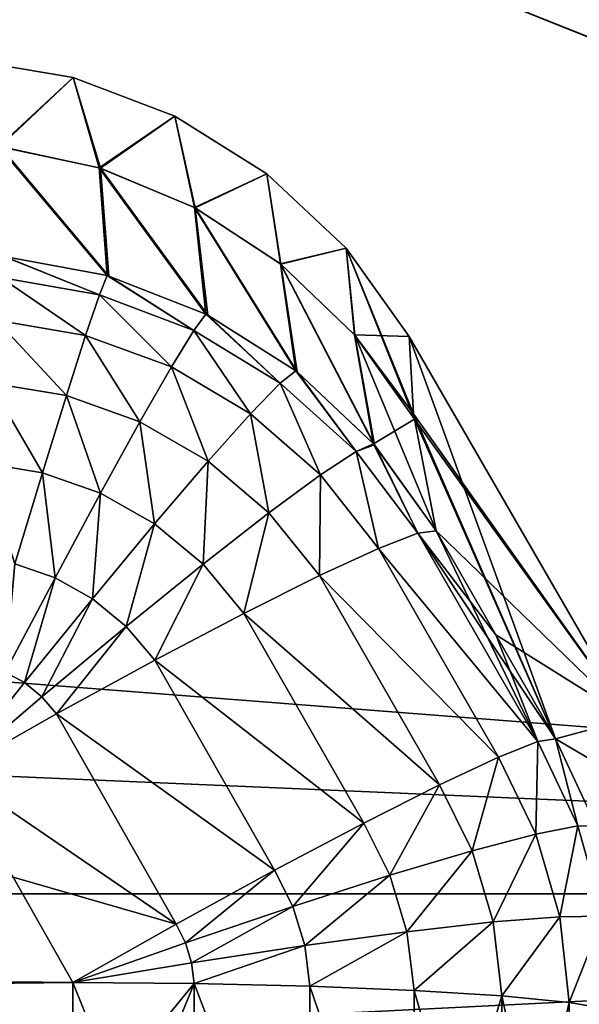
# Model space of a CAD drawing. Header units: metres. Extents: x -109 to 109, y -63 to 140.
# Tile 217 of 256: x 56.02 to 59.03, y 58.16 to 63.46. Entities that reach past the tile are written whole.
import ezdxf

# ---------------------------------------------------------------- set-up
doc = ezdxf.new("R2010")
doc.units = ezdxf.units.M
doc.layers.add('solid_502308_SW0001', color=7, linetype='CONTINUOUS')

msp = doc.modelspace()

# ---------------------------------------------------------------- linework, layer by layer
at = {"layer": 'solid_502308_SW0001'}
for points in [[(58.894814, 64.375114, -17.307079), (60.689388, 64.688103, -17.279968), (70.599335, 58.754677, -17.727993)], [(70.599335, 58.754673, 17.727995), (60.689392, 64.688103, 17.279968), (58.898769, 64.375595, 17.307037)], [(58.729668, 64.355766, -17.308743), (58.894814, 64.375114, -17.307079), (70.599335, 58.754677, -17.727993)], [(70.599335, 58.754673, 17.727995), (58.898769, 64.375595, 17.307037), (58.729671, 64.355766, 17.308743)], [(70.599335, 58.754673, 17.727995), (58.729671, 64.355766, 17.308743), (56.862793, 64.249435, 17.317856)], [(56.862793, 64.249435, -17.317856), (58.729668, 64.355766, -17.308743), (70.599335, 58.754677, -17.727993)], [(-70.59935, 58.754658, -17.727995), (-56.862793, 64.249428, -17.317856), (70.599335, 58.754677, -17.727993)], [(-70.599335, 58.754673, 17.727995), (56.862793, 64.249435, 17.317856), (0, 64.249428, 17.317856)], [(-70.599335, 58.754673, 17.727995), (70.599335, 58.754673, 17.727995), (56.862793, 64.249435, 17.317856)], [(-56.862793, 64.249428, -17.317856), (0.000001, 64.249428, -17.317856), (70.599335, 58.754677, -17.727993)], [(0.000001, 64.249428, -17.317856), (56.862793, 64.249435, -17.317856), (70.599335, 58.754677, -17.727993)], [(55.727921, 63.243755, -0.000002), (56.303783, 63.145672, 0.000001), (55.901249, 62.775787, 5.841969)], [(55.908993, 62.77486, -5.841722), (56.303783, 63.145672, 0.000001), (55.727921, 63.243755, -0.000002)], [(56.303783, 63.145672, 0.000001), (56.443489, 62.660225, 5.819363), (55.901249, 62.775787, 5.841969)], [(56.44944, 62.658363, -5.819053), (56.303783, 63.145672, 0.000001), (55.908993, 62.77486, -5.841722)], [(56.303783, 63.145672, 0.000001), (56.849907, 62.937622, 0), (56.443489, 62.660225, 5.819363)], [(56.44944, 62.658363, -5.819053), (56.849907, 62.937622, 0), (56.303783, 63.145672, 0.000001)], [(56.849907, 62.937622, 0), (56.954861, 62.44725, 5.787254), (56.443489, 62.660225, 5.819363)], [(56.958988, 62.445061, -5.786946), (56.849907, 62.937622, 0), (56.44944, 62.658363, -5.819053)], [(56.849907, 62.937622, 0), (57.345112, 62.627666, -0.000001), (56.954861, 62.44725, 5.787254)], [(56.958988, 62.445061, -5.786946), (57.345112, 62.627666, -0.000001), (56.849907, 62.937622, 0)], [(56.486389, 62.080738, 11.533648), (55.901249, 62.775787, 5.841969), (56.443489, 62.660225, 5.819363)], [(56.486389, 62.080738, 11.533648), (55.933975, 62.18354, 11.549358), (55.901249, 62.775787, 5.841969)], [(55.908993, 62.77486, -5.841722), (56.486389, 62.080738, -11.533648), (56.495682, 62.078075, -11.533301)], [(56.44944, 62.658363, -5.819053), (55.908993, 62.77486, -5.841722), (56.495682, 62.078075, -11.533301)], [(55.908993, 62.77486, -5.841722), (55.933975, 62.18354, -11.549358), (56.486389, 62.080738, -11.533648)], [(57.017284, 61.873283, 11.508761), (56.443489, 62.660225, 5.819363), (56.954861, 62.44725, 5.787254)], [(56.495682, 62.078075, 11.533301), (56.486389, 62.080738, 11.533648), (56.443489, 62.660225, 5.819363)], [(57.017284, 61.873283, 11.508761), (56.495682, 62.078075, 11.533301), (56.443489, 62.660225, 5.819363)], [(56.44944, 62.658363, -5.819053), (57.017284, 61.873283, -11.508761), (57.027008, 61.868355, -11.508203)], [(56.958988, 62.445061, -5.786946), (56.44944, 62.658363, -5.819053), (57.027008, 61.868355, -11.508203)], [(56.44944, 62.658363, -5.819053), (56.495682, 62.078075, -11.533301), (57.017284, 61.873283, -11.508761)], [(57.345112, 62.627666, -0.000001), (57.41787, 62.144146, 5.74674), (56.954861, 62.44725, 5.787254)], [(57.420303, 62.142208, -5.746491), (57.345112, 62.627666, -0.000001), (56.958988, 62.445061, -5.786946)], [(57.345112, 62.627666, -0.000001), (57.77076, 62.227589, -0.000001), (57.41787, 62.144146, 5.74674)], [(57.420303, 62.142208, -5.746491), (57.77076, 62.227589, -0.000001), (57.345112, 62.627666, -0.000001)], [(57.500927, 61.567974, 11.475612), (56.954861, 62.44725, 5.787254), (57.41787, 62.144146, 5.74674)], [(57.027008, 61.868355, 11.508203), (57.017284, 61.873283, 11.508761), (56.954861, 62.44725, 5.787254)], [(57.500927, 61.567974, 11.475612), (57.027008, 61.868355, 11.508203), (56.954861, 62.44725, 5.787254)], [(56.958988, 62.445061, -5.786946), (57.500927, 61.567974, -11.475612), (57.508606, 61.562008, -11.474988)], [(57.420303, 62.142208, -5.746491), (56.958988, 62.445061, -5.786946), (57.508606, 61.562008, -11.474988)], [(56.958988, 62.445061, -5.786946), (57.027008, 61.868355, -11.508203), (57.500927, 61.567974, -11.475612)], [(57.77076, 62.227589, -0.000001), (57.816677, 61.76128, 5.699208), (57.41787, 62.144146, 5.74674)], [(57.817692, 61.760105, -5.699066), (57.77076, 62.227589, -0.000001), (57.420303, 62.142208, -5.746491)], [(57.77076, 62.227589, -0.000001), (58.111107, 61.752045), (57.816677, 61.76128, 5.699208)], [(58.134193, 61.337254, -5.366483), (58.111107, 61.752045), (57.77076, 62.227589, -0.000001)], [(58.134193, 61.337254, -5.366483), (57.77076, 62.227589, -0.000001), (58.139729, 61.308487, -5.641069)], [(57.817692, 61.760105, -5.699066), (58.139729, 61.308487, -5.641069), (57.77076, 62.227589, -0.000001)], [(55.913376, 62.070866, 12.14415), (55.927296, 62.184139, 11.549491), (56.444485, 61.97644, 12.131932)], [(55.913376, 62.070866, -12.14415), (56.444485, 61.97644, -12.131932), (55.927296, 62.184139, -11.549491)], [(56.444485, 61.97644, 12.131932), (55.927296, 62.184139, 11.549491), (55.933975, 62.18354, 11.549358)], [(56.444485, 61.97644, -12.131932), (55.933975, 62.18354, -11.549358), (55.927296, 62.184139, -11.549491)], [(56.444485, 61.97644, 12.131932), (55.933975, 62.18354, 11.549358), (56.486389, 62.080738, 11.533648)], [(56.444485, 61.97644, -12.131932), (56.486389, 62.080738, -11.533648), (55.933975, 62.18354, -11.549358)], [(57.919155, 61.17458, 11.435297), (57.41787, 62.144146, 5.74674), (57.816677, 61.76128, 5.699208)], [(57.508606, 61.562008, 11.474988), (57.500927, 61.567974, 11.475612), (57.41787, 62.144146, 5.74674)], [(57.919155, 61.17458, 11.435297), (57.508606, 61.562008, 11.474988), (57.41787, 62.144146, 5.74674)], [(57.817692, 61.760105, -5.699066), (57.420303, 62.142208, -5.746491), (57.923027, 61.170151, -11.434853)], [(57.420303, 62.142208, -5.746491), (57.508606, 61.562008, -11.474988), (57.923027, 61.170151, -11.434853)], [(55.88908, 61.840916, 12.703879), (55.913376, 62.070866, 12.14415), (56.370216, 61.758083, 12.695446)], [(55.913376, 62.070866, -12.14415), (55.88908, 61.840916, -12.703879), (56.370216, 61.758083, -12.695446)], [(55.913376, 62.070866, 12.14415), (56.444485, 61.97644, 12.131932), (56.370216, 61.758083, 12.695446)], [(55.913376, 62.070866, -12.14415), (56.370216, 61.758083, -12.695446), (56.444485, 61.97644, -12.131932)], [(56.444485, 61.97644, 12.131932), (56.486389, 62.080738, 11.533648), (56.951309, 61.785282, 12.113143)], [(56.444485, 61.97644, -12.131932), (56.951309, 61.785282, -12.113143), (56.486389, 62.080738, -11.533648)], [(56.951309, 61.785282, 12.113143), (56.486389, 62.080738, 11.533648), (56.495682, 62.078075, 11.533301)], [(56.951309, 61.785282, -12.113143), (56.495682, 62.078075, -11.533301), (56.486389, 62.080738, -11.533648)], [(56.951309, 61.785282, 12.113143), (56.495682, 62.078075, 11.533301), (57.017284, 61.873283, 11.508761)], [(56.951309, 61.785282, -12.113143), (57.017284, 61.873283, -11.508761), (56.495682, 62.078075, -11.533301)], [(56.370216, 61.758083, 12.695446), (56.444485, 61.97644, 12.131932), (56.831116, 61.589146, 12.682909)], [(56.444485, 61.97644, -12.131932), (56.370216, 61.758083, -12.695446), (56.831116, 61.589146, -12.682909)], [(56.444485, 61.97644, 12.131932), (56.951309, 61.785282, 12.113143), (56.831116, 61.589146, 12.682909)], [(56.444485, 61.97644, -12.131932), (56.831116, 61.589146, -12.682909), (56.951309, 61.785282, -12.113143)], [(55.855392, 61.50367, 13.205769), (55.88908, 61.840916, 12.703879), (56.26664, 61.434681, 13.20084)], [(55.88908, 61.840916, -12.703879), (55.855392, 61.50367, -13.205769), (56.26664, 61.434681, -13.20084)], [(55.88908, 61.840916, 12.703879), (56.370216, 61.758083, 12.695446), (56.26664, 61.434681, 13.20084)], [(55.88908, 61.840916, -12.703879), (56.26664, 61.434681, -13.20084), (56.370216, 61.758083, -12.695446)], [(56.951309, 61.785282, 12.113143), (57.017284, 61.873283, 11.508761), (57.416813, 61.50206, 12.088373)], [(56.951309, 61.785282, -12.113143), (57.416813, 61.50206, -12.088373), (57.017284, 61.873283, -11.508761)], [(57.416813, 61.50206, 12.088373), (57.017284, 61.873283, 11.508761), (57.027008, 61.868355, 11.508203)], [(57.416813, 61.50206, -12.088373), (57.027008, 61.868355, -11.508203), (57.017284, 61.873283, -11.508761)], [(57.416813, 61.50206, 12.088373), (57.027008, 61.868355, 11.508203), (57.500927, 61.567974, 11.475612)], [(57.416813, 61.50206, -12.088373), (57.500927, 61.567974, -11.475612), (57.027008, 61.868355, -11.508203)], [(56.831116, 61.589146, 12.682909), (56.951309, 61.785282, 12.113143), (57.257099, 61.337479, 12.666677)], [(56.951309, 61.785282, -12.113143), (56.831116, 61.589146, -12.682909), (57.257099, 61.337479, -12.666677)], [(56.951309, 61.785282, 12.113143), (57.416813, 61.50206, 12.088373), (57.257099, 61.337479, 12.666677)], [(56.951309, 61.785282, -12.113143), (57.257099, 61.337479, -12.666677), (57.416813, 61.50206, -12.088373)], [(56.26664, 61.434681, 13.20084), (56.370216, 61.758083, 12.695446), (56.661739, 61.293121, 13.194016)], [(56.370216, 61.758083, -12.695446), (56.26664, 61.434681, -13.20084), (56.661739, 61.293121, -13.194016)], [(56.370216, 61.758083, 12.695446), (56.831116, 61.589146, 12.682909), (56.661739, 61.293121, 13.194016)], [(56.370216, 61.758083, -12.695446), (56.661739, 61.293121, -13.194016), (56.831116, 61.589146, -12.682909)], [(57.816677, 61.76128, 5.699208), (58.111107, 61.752045), (58.134193, 61.337254, 5.366483)], [(57.816677, 61.76128, 5.699208), (58.134193, 61.337254, 5.366483), (58.139729, 61.308487, 5.641069)], [(57.919155, 61.17458, 11.435297), (57.816677, 61.76128, 5.699208), (58.139729, 61.308487, 5.641069)], [(57.817692, 61.760105, -5.699066), (58.255188, 60.707043, -11.389264), (58.139729, 61.308487, -5.641069)], [(57.817692, 61.760105, -5.699066), (57.923027, 61.170151, -11.434853), (58.255188, 60.707043, -11.389264)], [(58.111107, 61.752045), (59.298321, 59.695728), (58.89806, 59.588478, 11.46199)], [(58.134193, 61.337254, 5.366483), (58.111107, 61.752045), (58.89806, 59.588478, 11.46199)], [(58.134193, 61.337254, -5.366483), (59.298321, 59.695728), (58.111107, 61.752045)], [(56.661739, 61.293121, 13.194016), (56.831116, 61.589146, 12.682909), (57.028652, 61.081322, 13.185547)], [(56.831116, 61.589146, -12.682909), (56.661739, 61.293121, -13.194016), (57.028652, 61.081322, -13.185547)], [(56.831116, 61.589146, 12.682909), (57.257099, 61.337479, 12.666677), (57.028652, 61.081322, 13.185547)], [(56.831116, 61.589146, -12.682909), (57.028652, 61.081322, -13.185547), (57.257099, 61.337479, -12.666677)], [(57.416813, 61.50206, 12.088373), (57.500927, 61.567974, 11.475612), (57.824306, 61.134426, 12.058416)], [(57.416813, 61.50206, -12.088373), (57.824306, 61.134426, -12.058416), (57.500927, 61.567974, -11.475612)], [(57.824306, 61.134426, 12.058416), (57.500927, 61.567974, 11.475612), (57.508606, 61.562008, 11.474988)], [(57.824306, 61.134426, -12.058416), (57.508606, 61.562008, -11.474988), (57.500927, 61.567974, -11.475612)], [(57.824306, 61.134426, 12.058416), (57.508606, 61.562008, 11.474988), (57.919155, 61.17458, 11.435297)], [(57.824306, 61.134426, -12.058416), (57.923027, 61.170151, -11.434853), (57.508606, 61.562008, -11.474988)], [(55.81369, 61.072865, 13.629367), (55.855392, 61.50367, 13.205769), (56.13802, 61.019547, 13.627296)], [(55.855392, 61.50367, -13.205769), (55.81369, 61.072865, -13.629367), (56.13802, 61.019547, -13.627296)], [(55.855392, 61.50367, 13.205769), (56.26664, 61.434681, 13.20084), (56.13802, 61.019547, 13.627296)], [(55.855392, 61.50367, -13.205769), (56.13802, 61.019547, -13.627296), (56.26664, 61.434681, -13.20084)], [(57.257099, 61.337479, 12.666677), (57.416813, 61.50206, 12.088373), (57.633465, 61.008865, 12.647289)], [(57.416813, 61.50206, -12.088373), (57.257099, 61.337479, -12.666677), (57.633465, 61.008865, -12.647289)], [(57.416813, 61.50206, 12.088373), (57.824306, 61.134426, 12.058416), (57.633465, 61.008865, 12.647289)], [(57.416813, 61.50206, -12.088373), (57.633465, 61.008865, -12.647289), (57.824306, 61.134426, -12.058416)], [(56.13802, 61.019547, 13.627296), (56.26664, 61.434681, 13.20084), (56.450283, 60.909622, 13.62502)], [(56.26664, 61.434681, -13.20084), (56.13802, 61.019547, -13.627296), (56.450283, 60.909622, -13.62502)], [(56.26664, 61.434681, 13.20084), (56.661739, 61.293121, 13.194016), (56.450283, 60.909622, 13.62502)], [(56.26664, 61.434681, -13.20084), (56.450283, 60.909622, -13.62502), (56.661739, 61.293121, -13.194016)], [(56.450283, 60.909622, 13.62502), (56.661739, 61.293121, 13.194016), (56.741291, 60.744602, 13.622666)], [(56.661739, 61.293121, -13.194016), (56.450283, 60.909622, -13.62502), (56.741291, 60.744602, -13.622666)], [(56.661739, 61.293121, 13.194016), (57.028652, 61.081322, 13.185547), (56.741291, 60.744602, 13.622666)], [(56.661739, 61.293121, -13.194016), (56.741291, 60.744602, -13.622666), (57.028652, 61.081322, -13.185547)], [(57.028652, 61.081322, 13.185547), (57.257099, 61.337479, 12.666677), (57.355083, 60.803471, 13.175755)], [(57.257099, 61.337479, -12.666677), (57.028652, 61.081322, -13.185547), (57.355083, 60.803471, -13.175755)], [(57.257099, 61.337479, 12.666677), (57.633465, 61.008865, 12.647289), (57.355083, 60.803471, 13.175755)], [(57.257099, 61.337479, -12.666677), (57.355083, 60.803471, -13.175755), (57.633465, 61.008865, -12.647289)], [(57.919155, 61.17458, 11.435297), (58.139729, 61.308487, 5.641069), (58.255188, 60.707043, 11.389264)], [(58.139729, 61.308487, 5.641069), (58.134193, 61.337254, 5.366483), (58.89806, 59.588478, 11.46199)], [(58.134193, 61.337254, -5.366483), (58.139729, 61.308487, -5.641069), (59.298321, 59.695728)], [(58.255188, 60.707043, 11.389264), (58.139729, 61.308487, 5.641069), (58.89806, 59.588478, 11.46199)], [(58.139729, 61.308487, -5.641069), (58.255188, 60.707043, -11.389264), (59.298321, 59.695728)], [(57.94558, 60.612301, 12.625455), (57.633465, 61.008865, 12.647289), (57.824306, 61.134426, 12.058416)], [(57.824306, 61.134426, -12.058416), (57.633465, 61.008865, -12.647289), (57.94558, 60.612301, -12.625455)], [(58.157722, 60.69376, 12.024333), (57.824306, 61.134426, 12.058416), (57.919155, 61.17458, 11.435297)], [(57.824306, 61.134426, -12.058416), (58.157722, 60.69376, -12.024333), (57.923027, 61.170151, -11.434853)], [(58.157722, 60.69376, 12.024333), (57.94558, 60.612301, 12.625455), (57.824306, 61.134426, 12.058416)], [(57.824306, 61.134426, -12.058416), (57.94558, 60.612301, -12.625455), (58.157722, 60.69376, -12.024333)], [(58.157722, 60.69376, 12.024333), (57.919155, 61.17458, 11.435297), (58.255188, 60.707043, 11.389264)], [(58.157722, 60.69376, -12.024333), (58.255188, 60.707043, -11.389264), (57.923027, 61.170151, -11.434853)], [(56.741291, 60.744602, 13.622666), (57.028652, 61.081322, 13.185547), (57.001507, 60.527351, 13.620386)], [(57.028652, 61.081322, -13.185547), (56.741291, 60.744602, -13.622666), (57.001507, 60.527351, -13.620386)], [(57.028652, 61.081322, 13.185547), (57.355083, 60.803471, 13.175755), (57.001507, 60.527351, 13.620386)], [(57.028652, 61.081322, -13.185547), (57.001507, 60.527351, -13.620386), (57.355083, 60.803471, -13.175755)], [(55.81369, 61.072865, 13.629367), (56.13802, 61.019547, 13.627296), (55.989655, 60.529789, 13.957247)], [(55.81369, 61.072865, -13.629367), (55.989655, 60.529789, -13.957247), (56.13802, 61.019547, -13.627296)], [(55.989655, 60.529789, 13.957247), (56.13802, 61.019547, 13.627296), (56.205624, 60.454739, 13.957843)], [(56.13802, 61.019547, -13.627296), (55.989655, 60.529789, -13.957247), (56.205624, 60.454739, -13.957843)], [(56.13802, 61.019547, 13.627296), (56.450283, 60.909622, 13.62502), (56.205624, 60.454739, 13.957843)], [(56.13802, 61.019547, -13.627296), (56.205624, 60.454739, -13.957843), (56.450283, 60.909622, -13.62502)], [(57.628498, 60.466396, 13.165048), (57.355083, 60.803471, 13.175755), (57.633465, 61.008865, 12.647289)], [(57.633465, 61.008865, -12.647289), (57.355083, 60.803471, -13.175755), (57.628498, 60.466396, -13.165048)], [(57.94558, 60.612301, 12.625455), (57.628498, 60.466396, 13.165048), (57.633465, 61.008865, 12.647289)], [(57.633465, 61.008865, -12.647289), (57.628498, 60.466396, -13.165048), (57.94558, 60.612301, -12.625455)], [(56.205624, 60.454739, 13.957843), (56.450283, 60.909622, 13.62502), (56.407372, 60.341801, 13.95924)], [(56.450283, 60.909622, -13.62502), (56.205624, 60.454739, -13.957843), (56.407372, 60.341801, -13.95924)], [(56.450283, 60.909622, 13.62502), (56.741291, 60.744602, 13.622666), (56.407372, 60.341801, 13.95924)], [(56.450283, 60.909622, -13.62502), (56.407372, 60.341801, -13.95924), (56.741291, 60.744602, -13.622666)], [(57.221027, 60.262745, 13.618349), (57.001507, 60.527351, 13.620386), (57.355083, 60.803471, 13.175755)], [(57.355083, 60.803471, -13.175755), (57.001507, 60.527351, -13.620386), (57.221027, 60.262745, -13.618349)], [(57.628498, 60.466396, 13.165048), (57.221027, 60.262745, 13.618349), (57.355083, 60.803471, 13.175755)], [(57.355083, 60.803471, -13.175755), (57.221027, 60.262745, -13.618349), (57.628498, 60.466396, -13.165048)], [(56.407372, 60.341801, 13.95924), (56.741291, 60.744602, 13.622666), (56.588402, 60.192745, 13.961473)], [(56.741291, 60.744602, -13.622666), (56.407372, 60.341801, -13.95924), (56.588402, 60.192745, -13.961473)], [(56.741291, 60.744602, 13.622666), (57.001507, 60.527351, 13.620386), (56.588402, 60.192745, 13.961473)], [(56.741291, 60.744602, -13.622666), (56.588402, 60.192745, -13.961473), (57.001507, 60.527351, -13.620386)], [(58.801605, 59.572956, 12.098129), (57.94558, 60.612301, 12.625455), (58.157722, 60.69376, 12.024333)], [(58.801605, 59.572956, -12.098129), (58.157722, 60.69376, -12.024333), (57.94558, 60.612301, -12.625455)], [(58.801605, 59.572956, 12.098129), (58.157722, 60.69376, 12.024333), (58.255188, 60.707043, 11.389264)], [(58.157722, 60.69376, -12.024333), (58.576576, 60.147797, -11.426257), (58.255188, 60.707043, -11.389264)], [(58.157722, 60.69376, -12.024333), (58.89806, 59.588478, -11.46199), (58.576576, 60.147797, -11.426257)], [(58.801605, 59.572956, -12.098129), (58.89806, 59.588478, -11.46199), (58.157722, 60.69376, -12.024333)], [(58.576576, 60.147797, 11.426257), (58.255188, 60.707043, 11.389264), (58.89806, 59.588478, 11.46199)], [(58.255188, 60.707043, -11.389264), (58.576576, 60.147797, -11.426257), (59.298321, 59.695728)], [(58.801605, 59.572956, 12.098129), (58.255188, 60.707043, 11.389264), (58.576576, 60.147797, 11.426257)], [(58.590088, 59.489155, 12.700171), (57.628498, 60.466396, 13.165048), (57.94558, 60.612301, 12.625455)], [(58.590088, 59.489155, -12.700171), (57.94558, 60.612301, -12.625455), (57.628498, 60.466396, -13.165048)], [(58.801605, 59.572956, 12.098129), (58.590088, 59.489155, 12.700171), (57.94558, 60.612301, 12.625455)], [(58.590088, 59.489155, -12.700171), (58.801605, 59.572956, -12.098129), (57.94558, 60.612301, -12.625455)], [(55.989655, 60.529789, 13.957247), (56.205624, 60.454739, 13.957843), (55.938019, 59.947552, 14.178521)], [(55.989655, 60.529789, -13.957247), (55.938019, 59.947552, -14.178521), (56.205624, 60.454739, -13.957843)], [(56.741863, 60.010693, 13.964559), (56.588402, 60.192745, 13.961473), (57.001507, 60.527351, 13.620386)], [(57.001507, 60.527351, -13.620386), (56.588402, 60.192745, -13.961473), (56.741863, 60.010693, -13.964559)], [(57.221027, 60.262745, 13.618349), (56.741863, 60.010693, 13.964559), (57.001507, 60.527351, 13.620386)], [(57.001507, 60.527351, -13.620386), (56.741863, 60.010693, -13.964559), (57.221027, 60.262745, -13.618349)], [(55.938019, 59.947552, 14.178521), (56.205624, 60.454739, 13.957843), (56.04126, 59.89024, 14.180794)], [(56.205624, 60.454739, -13.957843), (55.938019, 59.947552, -14.178521), (56.04126, 59.89024, -14.180794)], [(56.205624, 60.454739, 13.957843), (56.407372, 60.341801, 13.95924), (56.04126, 59.89024, 14.180794)], [(56.205624, 60.454739, -13.957843), (56.04126, 59.89024, -14.180794), (56.407372, 60.341801, -13.95924)], [(58.273247, 59.340931, 13.240408), (57.221027, 60.262745, 13.618349), (57.628498, 60.466396, 13.165048)], [(58.273247, 59.340931, -13.240408), (57.628498, 60.466396, -13.165048), (57.221027, 60.262745, -13.618349)], [(58.590088, 59.489155, 12.700171), (58.273247, 59.340931, 13.240408), (57.628498, 60.466396, 13.165048)], [(58.273247, 59.340931, -13.240408), (58.590088, 59.489155, -12.700171), (57.628498, 60.466396, -13.165048)], [(56.04126, 59.89024, 14.180794), (56.407372, 60.341801, 13.95924), (56.134087, 59.814487, 14.183898)], [(56.407372, 60.341801, -13.95924), (56.04126, 59.89024, -14.180794), (56.134087, 59.814487, -14.183898)], [(56.407372, 60.341801, 13.95924), (56.588402, 60.192745, 13.961473), (56.134087, 59.814487, 14.183898)], [(56.407372, 60.341801, -13.95924), (56.134087, 59.814487, -14.183898), (56.588402, 60.192745, -13.961473)], [(57.865658, 59.135105, 13.693977), (56.741863, 60.010693, 13.964559), (57.221027, 60.262745, 13.618349)], [(57.865658, 59.135105, -13.693977), (57.221027, 60.262745, -13.618349), (56.741863, 60.010693, -13.964559)], [(58.273247, 59.340931, 13.240408), (57.865658, 59.135105, 13.693977), (57.221027, 60.262745, 13.618349)], [(57.865658, 59.135105, -13.693977), (58.273247, 59.340931, -13.240408), (57.221027, 60.262745, -13.618349)], [(56.212997, 59.721806, 14.18779), (56.134087, 59.814487, 14.183898), (56.588402, 60.192745, 13.961473)], [(56.588402, 60.192745, -13.961473), (56.134087, 59.814487, -14.183898), (56.212997, 59.721806, -14.18779)], [(56.741863, 60.010693, 13.964559), (56.212997, 59.721806, 14.18779), (56.588402, 60.192745, 13.961473)], [(56.588402, 60.192745, -13.961473), (56.212997, 59.721806, -14.18779), (56.741863, 60.010693, -13.964559)], [(58.801605, 59.572956, 12.098129), (58.576576, 60.147797, 11.426257), (58.89806, 59.588478, 11.46199)], [(58.576576, 60.147797, -11.426257), (58.89806, 59.588478, -11.46199), (59.298321, 59.695728)], [(57.386086, 58.881153, 14.040002), (56.212997, 59.721806, 14.18779), (56.741863, 60.010693, 13.964559)], [(57.386086, 58.881153, -14.040002), (56.741863, 60.010693, -13.964559), (56.212997, 59.721806, -14.18779)], [(57.865658, 59.135105, 13.693977), (57.386086, 58.881153, 14.040002), (56.741863, 60.010693, 13.964559)], [(57.386086, 58.881153, -14.040002), (57.865658, 59.135105, -13.693977), (56.741863, 60.010693, -13.964559)], [(55.938019, 59.947552, 14.178521), (56.04126, 59.89024, 14.180794), (55.658695, 59.40934, 14.2778)], [(55.938019, 59.947552, -14.178521), (55.658695, 59.40934, -14.2778), (56.04126, 59.89024, -14.180794)], [(56.04126, 59.89024, 14.180794), (56.134087, 59.814487, 14.183898), (55.658695, 59.40934, 14.2778)], [(56.04126, 59.89024, -14.180794), (55.658695, 59.40934, -14.2778), (56.134087, 59.814487, -14.183898)], [(56.212997, 59.721806, 14.18779), (55.658695, 59.40934, 14.2778), (56.134087, 59.814487, 14.183898)], [(56.134087, 59.814487, -14.183898), (55.658695, 59.40934, -14.2778), (56.212997, 59.721806, -14.18779)], [(56.856598, 58.590759, 14.262558), (55.658695, 59.40934, 14.2778), (56.212997, 59.721806, 14.18779)], [(56.856598, 58.590759, -14.262558), (56.212997, 59.721806, -14.18779), (55.658695, 59.40934, -14.2778)], [(57.386086, 58.881153, 14.040002), (56.856598, 58.590759, 14.262558), (56.212997, 59.721806, 14.18779)], [(56.856598, 58.590759, -14.262558), (57.386086, 58.881153, -14.040002), (56.212997, 59.721806, -14.18779)], [(59.519176, 59.222111, 0), (58.89806, 59.588478, 11.46199), (59.298321, 59.695728)], [(59.118443, 59.115818, -11.465263), (59.298321, 59.695728), (58.89806, 59.588478, -11.46199)], [(58.791374, 59.075512, 12.709487), (58.590088, 59.489155, 12.700171), (58.801605, 59.572956, 12.098129)], [(58.791374, 59.075512, -12.709487), (58.801605, 59.572956, -12.098129), (58.590088, 59.489155, -12.700171)], [(58.791374, 59.075512, 12.709487), (58.801605, 59.572956, 12.098129), (59.01815, 59.119652, 12.104774)], [(59.01815, 59.119652, -12.104774), (58.801605, 59.572956, -12.098129), (58.791374, 59.075512, -12.709487)], [(59.01815, 59.119652, 12.104774), (58.801605, 59.572956, 12.098129), (58.89806, 59.588478, 11.46199)], [(59.01815, 59.119652, -12.104774), (58.89806, 59.588478, -11.46199), (58.801605, 59.572956, -12.098129)], [(59.118443, 59.115818, 11.465263), (58.89806, 59.588478, 11.46199), (59.519176, 59.222111, 0)], [(59.01815, 59.119652, 12.104774), (58.89806, 59.588478, 11.46199), (59.118443, 59.115818, 11.465263)], [(59.01815, 59.119652, -12.104774), (59.118443, 59.115818, -11.465263), (58.89806, 59.588478, -11.46199)], [(58.448666, 58.985455, 13.251241), (58.273247, 59.340931, 13.240408), (58.590088, 59.489155, 12.700171)], [(58.448666, 58.985455, -13.251241), (58.590088, 59.489155, -12.700171), (58.273247, 59.340931, -13.240408)], [(58.448666, 58.985455, 13.251241), (58.590088, 59.489155, 12.700171), (58.791374, 59.075512, 12.709487)], [(58.791374, 59.075512, -12.709487), (58.590088, 59.489155, -12.700171), (58.448666, 58.985455, -13.251241)], [(55.98008, 58.843361, 14.315237), (55.658695, 59.40934, 14.2778), (56.856598, 58.590759, 14.262558)], [(56.856598, 58.590759, -14.262558), (55.658695, 59.40934, -14.2778), (55.98008, 58.843361, -14.315237)], [(58.005981, 58.85368, 13.704808), (57.865658, 59.135105, 13.693977), (58.273247, 59.340931, 13.240408)], [(58.005981, 58.85368, -13.704808), (58.273247, 59.340931, -13.240408), (57.865658, 59.135105, -13.693977)], [(58.005981, 58.85368, 13.704808), (58.273247, 59.340931, 13.240408), (58.448666, 58.985455, 13.251241)], [(58.448666, 58.985455, -13.251241), (58.273247, 59.340931, -13.240408), (58.005981, 58.85368, -13.704808)], [(57.48394, 58.686314, 14.049071), (57.386086, 58.881153, 14.040002), (57.865658, 59.135105, 13.693977)], [(57.48394, 58.686314, -14.049071), (57.865658, 59.135105, -13.693977), (57.386086, 58.881153, -14.040002)], [(57.48394, 58.686314, 14.049071), (57.865658, 59.135105, 13.693977), (58.005981, 58.85368, 13.704808)], [(58.005981, 58.85368, -13.704808), (57.865658, 59.135105, -13.693977), (57.48394, 58.686314, -14.049071)], [(58.448666, 58.985455, 13.251241), (58.791374, 59.075512, 12.709487), (58.562263, 58.602753, 13.261421)], [(58.791374, 59.075512, -12.709487), (58.448666, 58.985455, -13.251241), (58.562263, 58.602753, -13.261421)], [(58.791374, 59.075512, 12.709487), (58.920147, 58.630959, 12.71734), (58.562263, 58.602753, 13.261421)], [(58.791374, 59.075512, -12.709487), (58.562263, 58.602753, -13.261421), (58.920147, 58.630959, -12.71734)], [(58.791374, 59.075512, 12.709487), (59.01815, 59.119652, 12.104774), (58.920147, 58.630959, 12.71734)], [(59.01815, 59.119652, -12.104774), (58.791374, 59.075512, -12.709487), (58.920147, 58.630959, -12.71734)], [(59.01815, 59.119652, 12.104774), (59.154408, 58.633598, 12.109051), (58.920147, 58.630959, 12.71734)], [(59.01815, 59.119652, -12.104774), (58.920147, 58.630959, -12.71734), (59.154408, 58.633598, -12.109051)], [(59.01815, 59.119652, 12.104774), (59.118443, 59.115818, 11.465263), (59.154408, 58.633598, 12.109051)], [(59.01815, 59.119652, -12.104774), (59.154408, 58.633598, -12.109051), (59.118443, 59.115818, -11.465263)], [(58.005981, 58.85368, 13.704808), (58.448666, 58.985455, 13.251241), (58.097649, 58.550308, 13.715605)], [(58.448666, 58.985455, -13.251241), (58.005981, 58.85368, -13.704808), (58.097649, 58.550308, -13.715605)], [(58.448666, 58.985455, 13.251241), (58.562263, 58.602753, 13.261421), (58.097649, 58.550308, 13.715605)], [(58.448666, 58.985455, -13.251241), (58.097649, 58.550308, -13.715605), (58.562263, 58.602753, -13.261421)], [(56.906845, 58.491158, 14.268001), (56.856598, 58.590759, 14.262558), (57.386086, 58.881153, 14.040002)], [(56.906845, 58.491158, -14.268001), (57.386086, 58.881153, -14.040002), (56.856598, 58.590759, -14.262558)], [(56.906845, 58.491158, 14.268001), (57.386086, 58.881153, 14.040002), (57.48394, 58.686314, 14.049071)], [(57.48394, 58.686314, -14.049071), (57.386086, 58.881153, -14.040002), (56.906845, 58.491158, -14.268001)], [(7.272799, 58.330795, -14.348039), (56.301567, 58.27729, -14.351402), (55.98008, 58.843361, -14.315237)], [(7.482062, 58.810863, 14.317348), (55.98008, 58.843361, 14.315237), (56.301567, 58.27729, 14.351402)], [(7.482062, 58.810863, 14.317348), (56.301567, 58.27729, 14.351402), (8.20397, 58.545593, 14.33442)], [(55.98008, 58.843361, 14.315237), (56.856598, 58.590759, 14.262558), (56.301567, 58.27729, 14.351402)], [(56.856598, 58.590759, -14.262558), (55.98008, 58.843361, -14.315237), (56.301567, 58.27729, -14.351402)], [(57.48394, 58.686314, 14.049071), (58.005981, 58.85368, 13.704808), (57.548241, 58.476105, 14.058451)], [(58.005981, 58.85368, -13.704808), (57.48394, 58.686314, -14.049071), (57.548241, 58.476105, -14.058451)], [(58.005981, 58.85368, 13.704808), (58.097649, 58.550308, 13.715605), (57.548241, 58.476105, 14.058451)], [(58.005981, 58.85368, -13.704808), (57.548241, 58.476105, -14.058451), (58.097649, 58.550308, -13.715605)], [(-76.5, 51.408573, 18.0905), (76.5, 51.408573, 18.0905), (70.599335, 58.754673, 17.727995)], [(-70.599335, 58.754673, 17.727995), (-76.5, 51.408573, 18.0905), (70.599335, 58.754673, 17.727995)], [(-76.5, 51.408573, -18.0905), (-70.59935, 58.754658, -17.727995), (76.5, 51.408573, -18.0905)], [(-70.59935, 58.754658, -17.727995), (70.599335, 58.754677, -17.727993), (76.5, 51.408573, -18.0905)], [(56.906845, 58.491158, 14.268001), (57.48394, 58.686314, 14.049071), (56.939972, 58.383644, 14.273771)], [(57.48394, 58.686314, -14.049071), (56.906845, 58.491158, -14.268001), (56.939972, 58.383644, -14.273771)], [(57.48394, 58.686314, 14.049071), (57.548241, 58.476105, 14.058451), (56.939972, 58.383644, 14.273771)], [(57.48394, 58.686314, -14.049071), (56.939972, 58.383644, -14.273771), (57.548241, 58.476105, -14.058451)], [(58.136803, 58.234024, 13.726044), (58.097649, 58.550308, 13.715605), (58.562263, 58.602753, 13.261421)], [(58.562263, 58.602753, -13.261421), (58.097649, 58.550308, -13.715605), (58.136803, 58.234024, -13.726044)], [(58.609356, 58.204411, 13.270634), (58.136803, 58.234024, 13.726044), (58.562263, 58.602753, 13.261421)], [(58.562263, 58.602753, -13.261421), (58.136803, 58.234024, -13.726044), (58.609356, 58.204411, -13.270634)], [(58.609356, 58.204411, 13.270634), (58.562263, 58.602753, 13.261421), (58.920147, 58.630959, 12.71734)], [(58.920147, 58.630959, -12.71734), (58.562263, 58.602753, -13.261421), (58.609356, 58.204411, -13.270634)], [(58.971241, 58.169277, 12.723473), (58.609356, 58.204411, 13.270634), (58.920147, 58.630959, 12.71734)], [(58.920147, 58.630959, -12.71734), (58.609356, 58.204411, -13.270634), (58.971241, 58.169277, -12.723473)], [(58.971241, 58.169277, 12.723473), (58.920147, 58.630959, 12.71734), (59.154408, 58.633598, 12.109051)], [(59.154408, 58.633598, -12.109051), (58.920147, 58.630959, -12.71734), (58.971241, 58.169277, -12.723473)], [(59.205109, 58.130318, 12.110798), (58.971241, 58.169277, 12.723473), (59.154408, 58.633598, 12.109051)], [(59.154408, 58.633598, -12.109051), (58.971241, 58.169277, -12.723473), (59.205109, 58.130318, -12.110798)], [(8.20397, 58.545593, 14.33442), (56.301567, 58.27729, 14.351402), (8.853182, 58.150112, 14.359351)], [(56.906845, 58.491158, 14.268001), (56.301567, 58.27729, 14.351402), (56.856598, 58.590759, 14.262558)], [(56.906845, 58.491158, -14.268001), (56.856598, 58.590759, -14.262558), (56.301567, 58.27729, -14.351402)], [(57.576244, 58.256706, 14.067863), (57.548241, 58.476105, 14.058451), (58.097649, 58.550308, 13.715605)], [(58.097649, 58.550308, -13.715605), (57.548241, 58.476105, -14.058451), (57.576244, 58.256706, -14.067863)], [(58.136803, 58.234024, 13.726044), (57.576244, 58.256706, 14.067863), (58.097649, 58.550308, 13.715605)], [(58.097649, 58.550308, -13.715605), (57.576244, 58.256706, -14.067863), (58.136803, 58.234024, -13.726044)], [(56.906845, 58.491158, 14.268001), (56.939972, 58.383644, 14.273771), (56.301567, 58.27729, 14.351402)], [(56.906845, 58.491158, -14.268001), (56.301567, 58.27729, -14.351402), (56.939972, 58.383644, -14.273771)], [(56.954563, 58.271362, 14.279702), (56.939972, 58.383644, 14.273771), (57.548241, 58.476105, 14.058451)], [(57.548241, 58.476105, -14.058451), (56.939972, 58.383644, -14.273771), (56.954563, 58.271362, -14.279702)], [(57.576244, 58.256706, 14.067863), (56.954563, 58.271362, 14.279702), (57.548241, 58.476105, 14.058451)], [(57.548241, 58.476105, -14.058451), (56.954563, 58.271362, -14.279702), (57.576244, 58.256706, -14.067863)], [(56.954563, 58.271362, 14.279702), (56.301567, 58.27729, 14.351402), (56.939972, 58.383644, 14.273771)], [(56.939972, 58.383644, -14.273771), (56.301567, 58.27729, -14.351402), (56.954563, 58.271362, -14.279702)], [(7.953817, 58.09634, -14.362693), (56.301567, 58.27729, -14.351402), (7.272799, 58.330795, -14.348039)], [(7.953817, 58.09634, -14.362693), (8.564799, 57.730358, -14.385128), (56.301567, 58.27729, -14.351402)], [(8.564799, 57.730358, -14.385128), (56.299866, 57.472225, -14.400631), (56.301567, 58.27729, -14.351402)], [(8.853182, 58.150112, 14.359351), (56.301567, 58.27729, 14.351402), (56.299866, 57.472225, 14.400631)], [(56.299866, 57.472225, 14.400631), (56.301567, 58.27729, 14.351402), (56.954563, 58.271362, 14.279702)], [(56.951199, 56.659672, -14.375663), (56.301567, 58.27729, -14.351402), (56.299866, 57.472225, -14.400631)], [(56.951199, 56.659672, -14.375663), (56.954563, 58.271362, -14.279702), (56.301567, 58.27729, -14.351402)], [(56.951199, 56.659672, 14.375663), (56.298256, 56.667007, 14.447282), (56.954563, 58.271362, 14.279702)], [(56.299866, 57.472225, 14.400631), (56.954563, 58.271362, 14.279702), (56.298256, 56.667007, 14.447282)], [(57.572884, 56.648109, 14.16365), (56.951199, 56.659672, 14.375663), (56.954563, 58.271362, 14.279702)], [(56.951199, 56.659672, -14.375663), (57.572884, 56.648109, -14.16365), (56.954563, 58.271362, -14.279702)], [(57.572884, 56.648109, 14.16365), (56.954563, 58.271362, 14.279702), (57.576244, 58.256706, 14.067863)], [(57.572884, 56.648109, -14.16365), (57.576244, 58.256706, -14.067863), (56.954563, 58.271362, -14.279702)], [(58.133461, 56.628178, 13.821662), (57.572884, 56.648109, 14.16365), (57.576244, 58.256706, 14.067863)], [(57.572884, 56.648109, -14.16365), (58.133461, 56.628178, -13.821662), (57.576244, 58.256706, -14.067863)], [(58.133461, 56.628178, 13.821662), (57.576244, 58.256706, 14.067863), (58.136803, 58.234024, 13.726044)], [(58.133461, 56.628178, -13.821662), (58.136803, 58.234024, -13.726044), (57.576244, 58.256706, -14.067863)], [(58.133461, 56.628178, 13.821662), (58.136803, 58.234024, 13.726044), (58.609356, 58.204411, 13.270634)], [(58.133461, 56.628178, -13.821662), (58.606026, 56.60181, -13.366055), (58.136803, 58.234024, -13.726044)], [(58.606026, 56.60181, -13.366055), (58.609356, 58.204411, -13.270634), (58.136803, 58.234024, -13.726044)], [(58.606026, 56.60181, 13.366055), (58.133461, 56.628178, 13.821662), (58.609356, 58.204411, 13.270634)], [(58.606026, 56.60181, 13.366055), (58.609356, 58.204411, 13.270634), (58.971241, 58.169277, 12.723473)], [(58.606026, 56.60181, -13.366055), (58.967918, 56.570396, -12.818669), (58.609356, 58.204411, -13.270634)], [(58.967918, 56.570396, 12.818669), (58.606026, 56.60181, 13.366055), (58.971241, 58.169277, 12.723473)], [(58.967918, 56.570396, -12.818669), (58.971241, 58.169277, -12.723473), (58.609356, 58.204411, -13.270634)], [(58.967918, 56.570396, 12.818669), (58.971241, 58.169277, 12.723473), (59.205109, 58.130318, 12.110798)], [(58.967918, 56.570396, -12.818669), (59.205109, 58.130318, -12.110798), (58.971241, 58.169277, -12.723473)]]:
    msp.add_3dface(points, dxfattribs=at)

doc.saveas('drawing.dxf')
